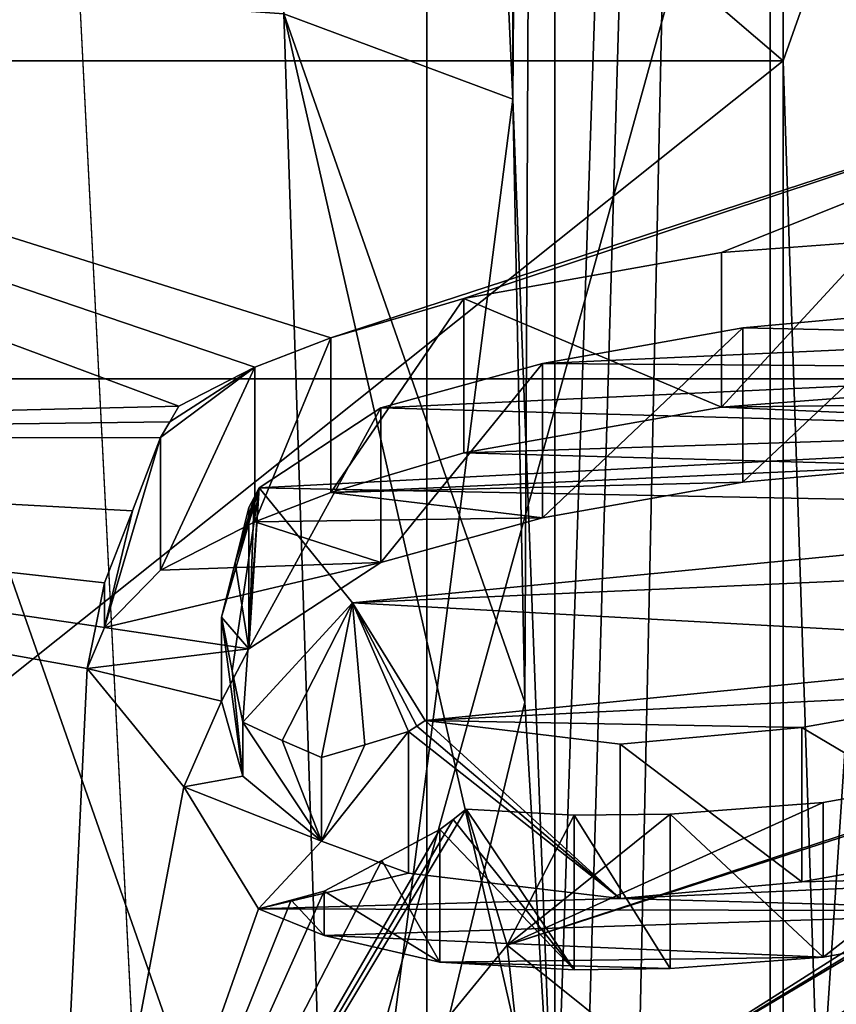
# Model space of a CAD drawing. Header units: millimetres. Extents: x -20 to 172, y -100 to 100.
# Tile 241 of 256: x 126.84 to 129.13, y -11.77 to -9.01. Entities that reach past the tile are written whole.
import ezdxf

# ---------------------------------------------------------------- set-up
doc = ezdxf.new("R2010")
doc.units = ezdxf.units.MM
doc.header["$LTSCALE"] = 37.722908
for name, color, linetype in [('1', 7, 'CONTINUOUS'), ('1486', 7, 'CONTINUOUS'), ('1490', 7, 'CONTINUOUS'), ('1494', 7, 'CONTINUOUS'), ('1495', 7, 'CONTINUOUS'), ('1496', 7, 'CONTINUOUS'), ('1499', 7, 'CONTINUOUS'), ('1503', 7, 'CONTINUOUS'), ('1594', 7, 'CONTINUOUS'), ('1606', 7, 'CONTINUOUS'), ('1607', 7, 'CONTINUOUS'), ('1608', 7, 'CONTINUOUS'), ('1609', 7, 'CONTINUOUS'), ('1610', 7, 'CONTINUOUS'), ('1611', 7, 'CONTINUOUS'), ('1612', 7, 'CONTINUOUS'), ('1613', 7, 'CONTINUOUS'), ('1614', 7, 'CONTINUOUS'), ('1615', 7, 'CONTINUOUS'), ('1616', 7, 'CONTINUOUS'), ('1617', 7, 'CONTINUOUS'), ('1618', 7, 'CONTINUOUS'), ('1619', 7, 'CONTINUOUS'), ('1620', 7, 'CONTINUOUS'), ('1621', 7, 'CONTINUOUS'), ('1622', 7, 'CONTINUOUS'), ('1623', 7, 'CONTINUOUS'), ('1624', 7, 'CONTINUOUS'), ('1625', 7, 'CONTINUOUS'), ('1626', 7, 'CONTINUOUS'), ('1627', 7, 'CONTINUOUS'), ('1635', 7, 'CONTINUOUS'), ('1803', 7, 'CONTINUOUS'), ('1823', 7, 'CONTINUOUS'), ('1825', 7, 'CONTINUOUS'), ('1827', 7, 'CONTINUOUS'), ('1828', 7, 'CONTINUOUS'), ('2406', 7, 'CONTINUOUS'), ('2407', 7, 'CONTINUOUS'), ('3', 7, 'CONTINUOUS'), ('3021', 7, 'CONTINUOUS'), ('3041', 7, 'CONTINUOUS'), ('3043', 7, 'CONTINUOUS'), ('3045', 7, 'CONTINUOUS'), ('3085', 7, 'CONTINUOUS'), ('3624', 7, 'CONTINUOUS'), ('3625', 7, 'CONTINUOUS'), ('3628', 7, 'CONTINUOUS'), ('3629', 7, 'CONTINUOUS'), ('3630', 7, 'CONTINUOUS'), ('3631', 7, 'CONTINUOUS'), ('3635', 7, 'CONTINUOUS'), ('3638', 7, 'CONTINUOUS'), ('43', 7, 'CONTINUOUS'), ('48', 7, 'CONTINUOUS'), ('83', 7, 'CONTINUOUS'), ('84', 7, 'CONTINUOUS')]:
    doc.layers.add(name, color=color, linetype=linetype)

msp = doc.modelspace()

# ---------------------------------------------------------------- linework, layer by layer
at = {"layer": '1', "color": 250, "linetype": 'Continuous', "true_color": 0x323232}
for points in [[(-19.8395, -14.875, -25.7643), (157, 0, -29.75), (-19.8395, 0, -29.75), (-19.8395, -14.875, -25.7643)], [(157, -14.875, -25.7643), (157, 0, -29.75), (-19.8395, -14.875, -25.7643), (157, -14.875, -25.7643)]]:
    msp.add_3dface(points, dxfattribs=at)
at = {"layer": '1486', "color": 7, "linetype": 'Continuous', "true_color": 0xf5f5f5}
for points in [[(130.3912, -9.0246, 72.731), (126, -6.8288, 68.9279), (121.6239, -7.9809, 70.9234), (130.3912, -9.0246, 72.731)], [(127.7124, -9.8997, 74.2468), (130.3912, -9.0246, 72.731), (121.6239, -7.9809, 70.9234), (127.7124, -9.8997, 74.2468)], [(127.4999, -9.9818, 74.3889), (127.7124, -9.8997, 74.2468), (121.6239, -7.9809, 70.9234), (127.4999, -9.9818, 74.3889)], [(127.2869, -10.0908, 74.5779), (127.4999, -9.9818, 74.3889), (121.6239, -7.9809, 70.9234), (127.2869, -10.0908, 74.5779)], [(128.0853, -9.7891, 74.0551), (130.3912, -9.0246, 72.731), (127.7124, -9.8997, 74.2468), (128.0853, -9.7891, 74.0551)], [(128.8069, -9.6606, 73.8326), (130.3912, -9.0246, 72.731), (128.0853, -9.7891, 74.0551), (128.8069, -9.6606, 73.8326)], [(129.2357, -9.6284, 73.7769), (130.3912, -9.0246, 72.731), (128.8069, -9.6606, 73.8326), (129.2357, -9.6284, 73.7769)], [(129.3755, -9.8247, 74.1169), (128.8665, -9.8711, 74.1973), (129.9684, -9.896, 74.2404), (129.3755, -9.8247, 74.1169)], [(128.8665, -9.8711, 74.1973), (128.3053, -9.971, 74.3703), (129.9684, -9.896, 74.2404), (128.8665, -9.8711, 74.1973)], [(129.9684, -9.896, 74.2404), (128.3053, -9.971, 74.3703), (130.2126, -9.9852, 74.395), (129.9684, -9.896, 74.2404)], [(128.3053, -9.971, 74.3703), (127.8522, -10.096, 74.5867), (130.2126, -9.9852, 74.395), (128.3053, -9.971, 74.3703)], [(130.2126, -9.9852, 74.395), (127.8522, -10.096, 74.5867), (130.4326, -10.1672, 74.7102), (130.2126, -9.9852, 74.395)], [(127.8522, -10.096, 74.5867), (127.5119, -10.3196, 74.9741), (130.4326, -10.1672, 74.7102), (127.8522, -10.096, 74.5867)], [(130.4326, -10.1672, 74.7102), (127.5119, -10.3196, 74.9741), (130.4922, -10.3778, 75.0748), (130.4326, -10.1672, 74.7102)], [(130.4922, -10.3778, 75.0748), (127.5119, -10.3196, 74.9741), (127.7728, -10.6424, 75.5332), (130.4922, -10.3778, 75.0748)], [(130.4157, -10.5241, 75.3282), (130.4922, -10.3778, 75.0748), (127.7728, -10.6424, 75.5332), (130.4157, -10.5241, 75.3282)], [(130.0465, -10.7667, 75.7485), (130.4157, -10.5241, 75.3282), (127.7728, -10.6424, 75.5332), (130.0465, -10.7667, 75.7485)], [(127.9768, -10.9722, 76.1045), (130.0465, -10.7667, 75.7485), (127.7728, -10.6424, 75.5332), (127.9768, -10.9722, 76.1045)], [(128.6368, -11.9473, 77.7933), (128.8894, -11.9659, 77.8256), (130.6637, -10.7453, 75.7114), (128.6368, -11.9473, 77.7933)], [(130.3989, -10.8809, 75.9463), (128.6368, -11.9473, 77.7933), (130.6637, -10.7453, 75.7114), (130.3989, -10.8809, 75.9463)], [(128.8894, -11.9659, 77.8256), (132, -12.025, 77.9279), (130.6637, -10.7453, 75.7114), (128.8894, -11.9659, 77.8256)], [(129.5934, -10.8916, 75.9649), (130.0465, -10.7667, 75.7485), (127.9768, -10.9722, 76.1045), (129.5934, -10.8916, 75.9649)], [(129.0322, -10.9916, 76.138), (129.5934, -10.8916, 75.9649), (127.9768, -10.9722, 76.1045), (129.0322, -10.9916, 76.138)], [(130.1863, -10.963, 76.0885), (128.6368, -11.9473, 77.7933), (130.3989, -10.8809, 75.9463), (130.1863, -10.963, 76.0885)], [(128.5232, -11.038, 76.2184), (129.0322, -10.9916, 76.138), (127.9768, -10.9722, 76.1045), (128.5232, -11.038, 76.2184)], [(128.2064, -11.6015, 77.1944), (128.6368, -11.9473, 77.7933), (130.1863, -10.963, 76.0885), (128.2064, -11.6015, 77.1944)], [(129.8134, -11.0736, 76.2801), (128.2064, -11.6015, 77.1944), (130.1863, -10.963, 76.0885), (129.8134, -11.0736, 76.2801)], [(129.0918, -11.2021, 76.5026), (128.2064, -11.6015, 77.1944), (129.8134, -11.0736, 76.2801), (129.0918, -11.2021, 76.5026)], [(128.663, -11.2343, 76.5583), (128.2064, -11.6015, 77.1944), (129.0918, -11.2021, 76.5026), (128.663, -11.2343, 76.5583)], [(128.0916, -11.2206, 76.5347), (128.2064, -11.6015, 77.1944), (128.3945, -11.2378, 76.5645), (128.0916, -11.2206, 76.5347)], [(128.3945, -11.2378, 76.5645), (128.2064, -11.6015, 77.1944), (128.663, -11.2343, 76.5583), (128.3945, -11.2378, 76.5645)], [(128.2497, -11.9919, 77.8706), (128.6368, -11.9473, 77.7933), (128.2064, -11.6015, 77.1944), (128.2497, -11.9919, 77.8706)]]:
    msp.add_3dface(points, dxfattribs=at)
at = {"layer": '1490', "color": 7, "linetype": 'Continuous', "true_color": 0xf5f5f5}
for points in [[(126, -18.5635, 62.1529), (126, -6.8288, 68.9279), (128.9428, -7.9143, 70.2631), (126, -18.5635, 62.1529)], [(128.9428, -19.1771, 63.7605), (126, -18.5635, 62.1529), (128.9428, -7.9143, 70.2631), (128.9428, -19.1771, 63.7605)], [(132, -9.4891, 71.392), (128.9428, -19.1771, 63.7605), (128.9428, -7.9143, 70.2631), (132, -9.4891, 71.392)], [(132, -9.4891, 71.392), (132, -19.3673, 65.6888), (128.9428, -19.1771, 63.7605), (132, -9.4891, 71.392)]]:
    msp.add_3dface(points, dxfattribs=at)
at = {"layer": '1494', "color": 7, "linetype": 'Continuous', "true_color": 0xf5f5f5}
for points in [[(126.9175, -22.6056, 71.8191), (126.9175, -13.179, 77.2616), (123.4587, -10.1836, 72.0735), (126.9175, -22.6056, 71.8191)], [(126.9175, -22.6056, 71.8191), (123.4587, -10.1836, 72.0735), (123.4587, -19.6103, 66.631), (126.9175, -22.6056, 71.8191)]]:
    msp.add_3dface(points, dxfattribs=at)
at = {"layer": '1495', "color": 7, "linetype": 'Continuous', "true_color": 0xf5f5f5}
for points in [[(127.2869, -10.0908, 74.5779), (121.6239, -7.9809, 70.9234), (123.4587, -10.1836, 72.0735), (127.2869, -10.0908, 74.5779)], [(127.2869, -10.0908, 74.5779), (123.4587, -10.1836, 72.0735), (127.261, -10.1347, 74.5832), (127.2869, -10.0908, 74.5779)], [(127.261, -10.1347, 74.5832), (123.4587, -10.1836, 72.0735), (127.2351, -10.1785, 74.5885), (127.261, -10.1347, 74.5832)], [(127.2351, -10.1785, 74.5885), (123.4587, -10.1836, 72.0735), (127.1564, -10.384, 74.6561), (127.2351, -10.1785, 74.5885)], [(123.4587, -10.1836, 72.0735), (126.9175, -13.179, 77.2616), (127.0297, -10.8266, 74.8523), (123.4587, -10.1836, 72.0735)], [(123.4587, -10.1836, 72.0735), (127.0297, -10.8266, 74.8523), (127.054, -10.7074, 74.788), (123.4587, -10.1836, 72.0735)], [(127.1564, -10.384, 74.6561), (123.4587, -10.1836, 72.0735), (127.0784, -10.5864, 74.7239), (127.1564, -10.384, 74.6561)], [(127.0784, -10.5864, 74.7239), (123.4587, -10.1836, 72.0735), (127.054, -10.7074, 74.788), (127.0784, -10.5864, 74.7239)], [(127.0297, -10.8266, 74.8523), (126.9175, -13.179, 77.2616), (127.3006, -11.1576, 75.4255), (127.0297, -10.8266, 74.8523)], [(127.3006, -11.1576, 75.4255), (126.9175, -13.179, 77.2616), (127.5096, -11.5003, 76.0191), (127.3006, -11.1576, 75.4255)], [(128.2064, -11.6015, 77.1944), (128.0916, -11.2206, 76.5347), (126.9175, -13.179, 77.2616), (128.2064, -11.6015, 77.1944)], [(126.9175, -13.179, 77.2616), (128.0916, -11.2206, 76.5347), (128.0548, -11.2491, 76.5134), (126.9175, -13.179, 77.2616)], [(128.0179, -11.2776, 76.4921), (126.9175, -13.179, 77.2616), (128.0548, -11.2491, 76.5134), (128.0179, -11.2776, 76.4921)], [(127.855, -11.3648, 76.3549), (126.9175, -13.179, 77.2616), (128.0179, -11.2776, 76.4921), (127.855, -11.3648, 76.3549)], [(127.6935, -11.45, 76.2196), (126.9175, -13.179, 77.2616), (127.855, -11.3648, 76.3549), (127.6935, -11.45, 76.2196)], [(127.6013, -11.4757, 76.1188), (126.9175, -13.179, 77.2616), (127.6935, -11.45, 76.2196), (127.6013, -11.4757, 76.1188)], [(127.5096, -11.5003, 76.0191), (126.9175, -13.179, 77.2616), (127.6013, -11.4757, 76.1188), (127.5096, -11.5003, 76.0191)], [(128.2497, -11.9919, 77.8706), (128.2064, -11.6015, 77.1944), (126.9175, -13.179, 77.2616), (128.2497, -11.9919, 77.8706)]]:
    msp.add_3dface(points, dxfattribs=at)
at = {"layer": '1496', "color": 7, "linetype": 'Continuous', "true_color": 0xf5f5f5}
for points in [[(127.4365, -10.8326, 75.3038), (127.5119, -10.3196, 74.9741), (127.4065, -10.6828, 75.1462), (127.4365, -10.8326, 75.3038)], [(127.4065, -10.6828, 75.1462), (127.5119, -10.3196, 74.9741), (127.4446, -10.5303, 75.0659), (127.4065, -10.6828, 75.1462)], [(127.4662, -10.9765, 75.4628), (127.5119, -10.3196, 74.9741), (127.4365, -10.8326, 75.3038), (127.4662, -10.9765, 75.4628)], [(127.5119, -10.3196, 74.9741), (127.4975, -10.3473, 74.98), (127.4446, -10.5303, 75.0659), (127.5119, -10.3196, 74.9741)], [(127.7728, -10.6424, 75.5332), (127.5119, -10.3196, 74.9741), (127.4662, -10.9765, 75.4628), (127.7728, -10.6424, 75.5332)], [(127.483, -10.375, 74.986), (127.4446, -10.5303, 75.0659), (127.4975, -10.3473, 74.98), (127.483, -10.375, 74.986)], [(127.5758, -11.0281, 75.6424), (127.7728, -10.6424, 75.5332), (127.4662, -10.9765, 75.4628), (127.5758, -11.0281, 75.6424)], [(127.6861, -11.0754, 75.826), (127.7728, -10.6424, 75.5332), (127.5758, -11.0281, 75.6424), (127.6861, -11.0754, 75.826)], [(127.8078, -11.0401, 75.949), (127.7728, -10.6424, 75.5332), (127.6861, -11.0754, 75.826), (127.8078, -11.0401, 75.949)], [(127.9768, -10.9722, 76.1045), (127.7728, -10.6424, 75.5332), (127.9536, -10.9877, 76.0891), (127.9768, -10.9722, 76.1045)], [(127.9536, -10.9877, 76.0891), (127.7728, -10.6424, 75.5332), (127.9304, -11.003, 76.0738), (127.9536, -10.9877, 76.0891)], [(127.9304, -11.003, 76.0738), (127.7728, -10.6424, 75.5332), (127.8078, -11.0401, 75.949), (127.9304, -11.003, 76.0738)]]:
    msp.add_3dface(points, dxfattribs=at)
at = {"layer": '1499', "color": 7, "linetype": 'Continuous', "true_color": 0xf5f5f5}
for points in [[(126, -6.8288, 68.9279), (130.3912, -9.0246, 72.731), (128.9428, -7.9143, 70.2631), (126, -6.8288, 68.9279)], [(130.3912, -9.0246, 72.731), (132, -9.4891, 71.392), (128.9428, -7.9143, 70.2631), (130.3912, -9.0246, 72.731)]]:
    msp.add_3dface(points, dxfattribs=at)
at = {"layer": '1503', "color": 7, "linetype": 'Continuous', "true_color": 0xf5f5f5}
for points in [[(129.2357, -10.0615, 73.5269), (128.8069, -10.0936, 73.5826), (129.8808, -10.0793, 73.5578), (129.2357, -10.0615, 73.5269)], [(128.8069, -10.0936, 73.5826), (128.0853, -10.2221, 73.8051), (130.2052, -10.1542, 73.6876), (128.8069, -10.0936, 73.5826)], [(129.8808, -10.0793, 73.5578), (128.8069, -10.0936, 73.5826), (130.2052, -10.1542, 73.6876), (129.8808, -10.0793, 73.5578)], [(128.0853, -10.2221, 73.8051), (129.3755, -10.2577, 73.8669), (130.2052, -10.1542, 73.6876), (128.0853, -10.2221, 73.8051)], [(127.7124, -10.3327, 73.9968), (129.3755, -10.2577, 73.8669), (128.0853, -10.2221, 73.8051), (127.7124, -10.3327, 73.9968)], [(128.8665, -10.3041, 73.9473), (129.3755, -10.2577, 73.8669), (127.7124, -10.3327, 73.9968), (128.8665, -10.3041, 73.9473)], [(128.3053, -10.4041, 74.1203), (128.8665, -10.3041, 73.9473), (127.7124, -10.3327, 73.9968), (128.3053, -10.4041, 74.1203)], [(127.4999, -10.4148, 74.1389), (128.3053, -10.4041, 74.1203), (127.7124, -10.3327, 73.9968), (127.4999, -10.4148, 74.1389)], [(127.8522, -10.529, 74.3367), (128.3053, -10.4041, 74.1203), (127.4999, -10.4148, 74.1389), (127.8522, -10.529, 74.3367)], [(127.2351, -10.5504, 74.3738), (127.8522, -10.529, 74.3367), (127.4999, -10.4148, 74.1389), (127.2351, -10.5504, 74.3738)], [(127.483, -10.7716, 74.757), (127.8522, -10.529, 74.3367), (127.0784, -10.711, 74.652), (127.483, -10.7716, 74.757)], [(127.0784, -10.711, 74.652), (127.8522, -10.529, 74.3367), (127.2351, -10.5504, 74.3738), (127.0784, -10.711, 74.652)], [(127.0297, -10.8266, 74.8523), (127.483, -10.7716, 74.757), (127.0784, -10.711, 74.652), (127.0297, -10.8266, 74.8523)], [(127.483, -10.7716, 74.757), (127.0297, -10.8266, 74.8523), (127.4065, -10.9179, 75.0104), (127.483, -10.7716, 74.757)], [(127.0297, -10.8266, 74.8523), (127.3006, -11.1576, 75.4255), (127.4065, -10.9179, 75.0104), (127.0297, -10.8266, 74.8523)], [(127.4065, -10.9179, 75.0104), (127.3006, -11.1576, 75.4255), (127.4662, -11.1285, 75.3751), (127.4065, -10.9179, 75.0104)], [(127.4662, -11.1285, 75.3751), (127.3006, -11.1576, 75.4255), (127.6861, -11.3105, 75.6903), (127.4662, -11.1285, 75.3751)], [(127.3006, -11.1576, 75.4255), (127.5096, -11.5003, 76.0191), (127.6861, -11.3105, 75.6903), (127.3006, -11.1576, 75.4255)], [(127.6861, -11.3105, 75.6903), (127.5096, -11.5003, 76.0191), (127.9304, -11.3997, 75.8448), (127.6861, -11.3105, 75.6903)], [(129.5934, -11.3247, 75.7149), (129.0322, -11.4246, 75.888), (130.1863, -11.396, 75.8385), (129.5934, -11.3247, 75.7149)], [(129.0322, -11.4246, 75.888), (128.5232, -11.471, 75.9684), (130.1863, -11.396, 75.8385), (129.0322, -11.4246, 75.888)], [(130.1863, -11.396, 75.8385), (128.5232, -11.471, 75.9684), (129.8134, -11.5066, 76.0301), (130.1863, -11.396, 75.8385)], [(127.9304, -11.3997, 75.8448), (127.5096, -11.5003, 76.0191), (128.5232, -11.471, 75.9684), (127.9304, -11.3997, 75.8448)], [(128.5232, -11.471, 75.9684), (127.5096, -11.5003, 76.0191), (129.8134, -11.5066, 76.0301), (128.5232, -11.471, 75.9684)], [(129.8134, -11.5066, 76.0301), (127.5096, -11.5003, 76.0191), (127.6935, -11.5745, 76.1477), (129.8134, -11.5066, 76.0301)], [(129.0918, -11.6351, 76.2526), (129.8134, -11.5066, 76.0301), (127.6935, -11.5745, 76.1477), (129.0918, -11.6351, 76.2526)], [(128.0179, -11.6494, 76.2774), (129.0918, -11.6351, 76.2526), (127.6935, -11.5745, 76.1477), (128.0179, -11.6494, 76.2774)], [(128.663, -11.6673, 76.3083), (129.0918, -11.6351, 76.2526), (128.0179, -11.6494, 76.2774), (128.663, -11.6673, 76.3083)], [(128.3945, -11.6708, 76.3145), (128.663, -11.6673, 76.3083), (128.0179, -11.6494, 76.2774), (128.3945, -11.6708, 76.3145)]]:
    msp.add_3dface(points, dxfattribs=at)
at = {"layer": '1594', "color": 7, "linetype": 'Continuous', "true_color": 0xf5f5f5}
for points in [[(129.0918, -11.2021, 76.5026), (129.8134, -11.0736, 76.2801), (129.0918, -11.6351, 76.2526), (129.0918, -11.2021, 76.5026)], [(129.8134, -11.0736, 76.2801), (129.8134, -11.5066, 76.0301), (129.0918, -11.6351, 76.2526), (129.8134, -11.0736, 76.2801)]]:
    msp.add_3dface(points, dxfattribs=at)
at = {"layer": '1606', "color": 7, "linetype": 'Continuous', "true_color": 0xf5f5f5}
for points in [[(129.2357, -9.6284, 73.7769), (128.8069, -9.6606, 73.8326), (128.8069, -10.0936, 73.5826), (129.2357, -9.6284, 73.7769)], [(129.2357, -9.6284, 73.7769), (128.8069, -10.0936, 73.5826), (129.2357, -10.0615, 73.5269), (129.2357, -9.6284, 73.7769)]]:
    msp.add_3dface(points, dxfattribs=at)
at = {"layer": '1607', "color": 7, "linetype": 'Continuous', "true_color": 0xf5f5f5}
for points in [[(128.8069, -9.6606, 73.8326), (128.0853, -9.7891, 74.0551), (128.8069, -10.0936, 73.5826), (128.8069, -9.6606, 73.8326)], [(128.0853, -9.7891, 74.0551), (128.0853, -10.2221, 73.8051), (128.8069, -10.0936, 73.5826), (128.0853, -9.7891, 74.0551)]]:
    msp.add_3dface(points, dxfattribs=at)
at = {"layer": '1608', "color": 7, "linetype": 'Continuous', "true_color": 0xf5f5f5}
for points in [[(128.0853, -9.7891, 74.0551), (127.7124, -9.8997, 74.2468), (127.7124, -10.3327, 73.9968), (128.0853, -9.7891, 74.0551)], [(128.0853, -9.7891, 74.0551), (127.7124, -10.3327, 73.9968), (128.0853, -10.2221, 73.8051), (128.0853, -9.7891, 74.0551)]]:
    msp.add_3dface(points, dxfattribs=at)
at = {"layer": '1609', "color": 7, "linetype": 'Continuous', "true_color": 0xf5f5f5}
for points in [[(127.7124, -9.8997, 74.2468), (127.4999, -9.9818, 74.3889), (127.4999, -10.4148, 74.1389), (127.7124, -9.8997, 74.2468)], [(127.7124, -9.8997, 74.2468), (127.4999, -10.4148, 74.1389), (127.7124, -10.3327, 73.9968), (127.7124, -9.8997, 74.2468)]]:
    msp.add_3dface(points, dxfattribs=at)
at = {"layer": '1610', "color": 7, "linetype": 'Continuous', "true_color": 0xf5f5f5}
for points in [[(127.4999, -9.9818, 74.3889), (127.261, -10.1347, 74.5832), (127.2351, -10.1785, 74.5885), (127.4999, -9.9818, 74.3889)], [(127.4999, -9.9818, 74.3889), (127.2351, -10.1785, 74.5885), (127.2351, -10.5504, 74.3738), (127.4999, -9.9818, 74.3889)], [(127.4999, -9.9818, 74.3889), (127.2351, -10.5504, 74.3738), (127.4999, -10.4148, 74.1389), (127.4999, -9.9818, 74.3889)], [(127.4999, -9.9818, 74.3889), (127.2869, -10.0908, 74.5779), (127.261, -10.1347, 74.5832), (127.4999, -9.9818, 74.3889)]]:
    msp.add_3dface(points, dxfattribs=at)
at = {"layer": '1611', "color": 7, "linetype": 'Continuous', "true_color": 0xf5f5f5}
for points in [[(127.2351, -10.1785, 74.5885), (127.1564, -10.384, 74.6561), (127.0784, -10.711, 74.652), (127.2351, -10.1785, 74.5885)], [(127.2351, -10.1785, 74.5885), (127.0784, -10.711, 74.652), (127.2351, -10.5504, 74.3738), (127.2351, -10.1785, 74.5885)], [(127.1564, -10.384, 74.6561), (127.0784, -10.5864, 74.7239), (127.0784, -10.711, 74.652), (127.1564, -10.384, 74.6561)]]:
    msp.add_3dface(points, dxfattribs=at)
at = {"layer": '1612', "color": 7, "linetype": 'Continuous', "true_color": 0xf5f5f5}
for points in [[(127.0784, -10.5864, 74.7239), (127.054, -10.7074, 74.788), (127.0784, -10.711, 74.652), (127.0784, -10.5864, 74.7239)], [(127.054, -10.7074, 74.788), (127.0297, -10.8266, 74.8523), (127.0784, -10.711, 74.652), (127.054, -10.7074, 74.788)]]:
    msp.add_3dface(points, dxfattribs=at)
at = {"layer": '1613', "color": 7, "linetype": 'Continuous', "true_color": 0xf5f5f5}
for points in [[(127.6013, -11.4757, 76.1188), (127.6935, -11.45, 76.2196), (127.6935, -11.5745, 76.1477), (127.6013, -11.4757, 76.1188)], [(127.5096, -11.5003, 76.0191), (127.6013, -11.4757, 76.1188), (127.6935, -11.5745, 76.1477), (127.5096, -11.5003, 76.0191)]]:
    msp.add_3dface(points, dxfattribs=at)
at = {"layer": '1614', "color": 7, "linetype": 'Continuous', "true_color": 0xf5f5f5}
for points in [[(127.855, -11.3648, 76.3549), (128.0179, -11.2776, 76.4921), (128.0179, -11.6494, 76.2774), (127.855, -11.3648, 76.3549)], [(127.6935, -11.45, 76.2196), (127.855, -11.3648, 76.3549), (128.0179, -11.6494, 76.2774), (127.6935, -11.45, 76.2196)], [(127.6935, -11.45, 76.2196), (128.0179, -11.6494, 76.2774), (127.6935, -11.5745, 76.1477), (127.6935, -11.45, 76.2196)]]:
    msp.add_3dface(points, dxfattribs=at)
at = {"layer": '1615', "color": 7, "linetype": 'Continuous', "true_color": 0xf5f5f5}
for points in [[(128.0548, -11.2491, 76.5134), (128.0916, -11.2206, 76.5347), (128.3945, -11.6708, 76.3145), (128.0548, -11.2491, 76.5134)], [(128.0916, -11.2206, 76.5347), (128.3945, -11.2378, 76.5645), (128.3945, -11.6708, 76.3145), (128.0916, -11.2206, 76.5347)], [(128.0179, -11.2776, 76.4921), (128.0548, -11.2491, 76.5134), (128.3945, -11.6708, 76.3145), (128.0179, -11.2776, 76.4921)], [(128.0179, -11.2776, 76.4921), (128.3945, -11.6708, 76.3145), (128.0179, -11.6494, 76.2774), (128.0179, -11.2776, 76.4921)]]:
    msp.add_3dface(points, dxfattribs=at)
at = {"layer": '1616', "color": 7, "linetype": 'Continuous', "true_color": 0xf5f5f5}
for points in [[(128.3945, -11.2378, 76.5645), (128.663, -11.2343, 76.5583), (128.663, -11.6673, 76.3083), (128.3945, -11.2378, 76.5645)], [(128.3945, -11.2378, 76.5645), (128.663, -11.6673, 76.3083), (128.3945, -11.6708, 76.3145), (128.3945, -11.2378, 76.5645)]]:
    msp.add_3dface(points, dxfattribs=at)
at = {"layer": '1617', "color": 7, "linetype": 'Continuous', "true_color": 0xf5f5f5}
for points in [[(128.663, -11.2343, 76.5583), (129.0918, -11.2021, 76.5026), (129.0918, -11.6351, 76.2526), (128.663, -11.2343, 76.5583)], [(128.663, -11.2343, 76.5583), (129.0918, -11.6351, 76.2526), (128.663, -11.6673, 76.3083), (128.663, -11.2343, 76.5583)]]:
    msp.add_3dface(points, dxfattribs=at)
at = {"layer": '1618', "color": 7, "linetype": 'Continuous', "true_color": 0xf5f5f5}
for points in [[(129.0322, -10.9916, 76.138), (128.5232, -11.038, 76.2184), (129.0322, -11.4246, 75.888), (129.0322, -10.9916, 76.138)], [(129.0322, -11.4246, 75.888), (128.5232, -11.038, 76.2184), (128.5232, -11.471, 75.9684), (129.0322, -11.4246, 75.888)]]:
    msp.add_3dface(points, dxfattribs=at)
at = {"layer": '1619', "color": 7, "linetype": 'Continuous', "true_color": 0xf5f5f5}
for points in [[(127.9768, -10.9722, 76.1045), (127.9536, -10.9877, 76.0891), (128.5232, -11.471, 75.9684), (127.9768, -10.9722, 76.1045)], [(128.5232, -11.038, 76.2184), (127.9768, -10.9722, 76.1045), (128.5232, -11.471, 75.9684), (128.5232, -11.038, 76.2184)], [(127.9536, -10.9877, 76.0891), (127.9304, -11.003, 76.0738), (128.5232, -11.471, 75.9684), (127.9536, -10.9877, 76.0891)], [(127.9304, -11.003, 76.0738), (127.9304, -11.3997, 75.8448), (128.5232, -11.471, 75.9684), (127.9304, -11.003, 76.0738)]]:
    msp.add_3dface(points, dxfattribs=at)
at = {"layer": '1620', "color": 7, "linetype": 'Continuous', "true_color": 0xf5f5f5}
for points in [[(127.9304, -11.003, 76.0738), (127.8078, -11.0401, 75.949), (127.6861, -11.3105, 75.6903), (127.9304, -11.003, 76.0738)], [(127.9304, -11.003, 76.0738), (127.6861, -11.3105, 75.6903), (127.9304, -11.3997, 75.8448), (127.9304, -11.003, 76.0738)], [(127.8078, -11.0401, 75.949), (127.6861, -11.0754, 75.826), (127.6861, -11.3105, 75.6903), (127.8078, -11.0401, 75.949)]]:
    msp.add_3dface(points, dxfattribs=at)
at = {"layer": '1621', "color": 7, "linetype": 'Continuous', "true_color": 0xf5f5f5}
for points in [[(127.5758, -11.0281, 75.6424), (127.4662, -10.9765, 75.4628), (127.6861, -11.3105, 75.6903), (127.5758, -11.0281, 75.6424)], [(127.4662, -10.9765, 75.4628), (127.4662, -11.1285, 75.3751), (127.6861, -11.3105, 75.6903), (127.4662, -10.9765, 75.4628)], [(127.6861, -11.0754, 75.826), (127.5758, -11.0281, 75.6424), (127.6861, -11.3105, 75.6903), (127.6861, -11.0754, 75.826)]]:
    msp.add_3dface(points, dxfattribs=at)
at = {"layer": '1622', "color": 7, "linetype": 'Continuous', "true_color": 0xf5f5f5}
for points in [[(127.4365, -10.8326, 75.3038), (127.4065, -10.6828, 75.1462), (127.4662, -11.1285, 75.3751), (127.4365, -10.8326, 75.3038)], [(127.4065, -10.6828, 75.1462), (127.4065, -10.9179, 75.0104), (127.4662, -11.1285, 75.3751), (127.4065, -10.6828, 75.1462)], [(127.4662, -10.9765, 75.4628), (127.4365, -10.8326, 75.3038), (127.4662, -11.1285, 75.3751), (127.4662, -10.9765, 75.4628)]]:
    msp.add_3dface(points, dxfattribs=at)
at = {"layer": '1623', "color": 7, "linetype": 'Continuous', "true_color": 0xf5f5f5}
for points in [[(127.4446, -10.5303, 75.0659), (127.483, -10.375, 74.986), (127.483, -10.7716, 74.757), (127.4446, -10.5303, 75.0659)], [(127.4065, -10.6828, 75.1462), (127.4446, -10.5303, 75.0659), (127.483, -10.7716, 74.757), (127.4065, -10.6828, 75.1462)], [(127.4065, -10.6828, 75.1462), (127.483, -10.7716, 74.757), (127.4065, -10.9179, 75.0104), (127.4065, -10.6828, 75.1462)]]:
    msp.add_3dface(points, dxfattribs=at)
at = {"layer": '1624', "color": 7, "linetype": 'Continuous', "true_color": 0xf5f5f5}
for points in [[(127.5119, -10.3196, 74.9741), (127.8522, -10.096, 74.5867), (127.483, -10.7716, 74.757), (127.5119, -10.3196, 74.9741)], [(127.8522, -10.096, 74.5867), (127.8522, -10.529, 74.3367), (127.483, -10.7716, 74.757), (127.8522, -10.096, 74.5867)], [(127.4975, -10.3473, 74.98), (127.5119, -10.3196, 74.9741), (127.483, -10.7716, 74.757), (127.4975, -10.3473, 74.98)], [(127.483, -10.375, 74.986), (127.4975, -10.3473, 74.98), (127.483, -10.7716, 74.757), (127.483, -10.375, 74.986)]]:
    msp.add_3dface(points, dxfattribs=at)
at = {"layer": '1625', "color": 7, "linetype": 'Continuous', "true_color": 0xf5f5f5}
for points in [[(127.8522, -10.096, 74.5867), (128.3053, -9.971, 74.3703), (127.8522, -10.529, 74.3367), (127.8522, -10.096, 74.5867)], [(128.3053, -9.971, 74.3703), (128.3053, -10.4041, 74.1203), (127.8522, -10.529, 74.3367), (128.3053, -9.971, 74.3703)]]:
    msp.add_3dface(points, dxfattribs=at)
at = {"layer": '1626', "color": 7, "linetype": 'Continuous', "true_color": 0xf5f5f5}
for points in [[(128.3053, -9.971, 74.3703), (128.8665, -9.8711, 74.1973), (128.3053, -10.4041, 74.1203), (128.3053, -9.971, 74.3703)], [(128.8665, -9.8711, 74.1973), (128.8665, -10.3041, 73.9473), (128.3053, -10.4041, 74.1203), (128.8665, -9.8711, 74.1973)]]:
    msp.add_3dface(points, dxfattribs=at)
at = {"layer": '1627', "color": 7, "linetype": 'Continuous', "true_color": 0xf5f5f5}
for points in [[(128.8665, -9.8711, 74.1973), (129.3755, -9.8247, 74.1169), (128.8665, -10.3041, 73.9473), (128.8665, -9.8711, 74.1973)], [(129.3755, -9.8247, 74.1169), (129.3755, -10.2577, 73.8669), (128.8665, -10.3041, 73.9473), (129.3755, -9.8247, 74.1169)]]:
    msp.add_3dface(points, dxfattribs=at)
at = {"layer": '1635', "color": 7, "linetype": 'Continuous', "true_color": 0xf5f5f5}
for points in [[(129.5934, -10.8916, 75.9649), (129.0322, -10.9916, 76.138), (129.5934, -11.3247, 75.7149), (129.5934, -10.8916, 75.9649)], [(129.0322, -10.9916, 76.138), (129.0322, -11.4246, 75.888), (129.5934, -11.3247, 75.7149), (129.0322, -10.9916, 76.138)]]:
    msp.add_3dface(points, dxfattribs=at)
at = {"layer": '1803', "color": 250, "linetype": 'Continuous', "true_color": 0x323232}
for points in [[(153.1595, -13.7317, -39.9563), (153.1595, 4.0619, -42.0543), (86.8405, -13.7317, -39.9563), (153.1595, -13.7317, -39.9563)], [(86.8405, -13.7317, -39.9563), (153.1595, 4.0619, -42.0543), (86.8405, 4.0619, -42.0543), (86.8405, -13.7317, -39.9563)]]:
    msp.add_3dface(points, dxfattribs=at)
at = {"layer": '1823', "color": 250, "linetype": 'Continuous', "true_color": 0x323232}
for points in [[(128.2223, -9.2305, -49.2176), (128.2223, 8.4277, -49.3614), (128.3403, 7.2164, -50.9154), (128.2223, -9.2305, -49.2176)], [(128.3403, -12.3239, -49.9258), (128.2223, -9.2305, -49.2176), (128.3403, 7.2164, -50.9154), (128.3403, -12.3239, -49.9258)], [(128.2561, -10.921, -49.2668), (128.2223, -9.2305, -49.2176), (128.3403, -12.3239, -49.9258), (128.2561, -10.921, -49.2668)]]:
    msp.add_3dface(points, dxfattribs=at)
at = {"layer": '1825', "color": 250, "linetype": 'Continuous', "true_color": 0x323232}
for points in [[(128.3403, -12.3239, -49.9258), (128.3403, 7.2164, -50.9154), (128.9815, 6.8822, -52.2735), (128.3403, -12.3239, -49.9258)], [(128.3403, -12.3239, -49.9258), (128.9815, 6.8822, -52.2735), (128.9799, -13.6721, -50.9196), (128.3403, -12.3239, -49.9258)], [(128.9815, 6.8822, -52.2735), (130.3327, 6.8023, -52.8137), (128.9799, -13.6721, -50.9196), (128.9815, 6.8822, -52.2735)], [(130.3327, 6.8023, -52.8137), (130.3327, -14.0706, -51.3574), (128.9799, -13.6721, -50.9196), (130.3327, 6.8023, -52.8137)]]:
    msp.add_3dface(points, dxfattribs=at)
at = {"layer": '1827', "color": 250, "linetype": 'Continuous', "true_color": 0x323232}
for points in [[(128.2223, 8.4277, -49.3614), (128.2223, -9.2305, -49.2176), (127.5811, 4.7823, -48.5404), (128.2223, 8.4277, -49.3614)], [(127.5811, 4.7823, -48.5404), (128.2223, -9.2305, -49.2176), (127.5811, -8.9908, -47.9396), (127.5811, 4.7823, -48.5404)]]:
    msp.add_3dface(points, dxfattribs=at)
at = {"layer": '1828', "color": 250, "linetype": 'Continuous', "true_color": 0x323232}
for points in [[(126.2638, -11.4382, -47.4953), (126.2299, -8.8939, -47.4232), (127.7189, -13.1509, -48.8688), (126.2638, -11.4382, -47.4953)], [(126.2299, -8.8939, -47.4232), (127.5811, -8.9908, -47.9396), (127.7189, -13.1509, -48.8688), (126.2299, -8.8939, -47.4232)], [(127.5811, -8.9908, -47.9396), (128.2223, -9.2305, -49.2176), (127.7189, -13.1509, -48.8688), (127.5811, -8.9908, -47.9396)], [(128.2223, -9.2305, -49.2176), (128.2561, -10.921, -49.2668), (127.7189, -13.1509, -48.8688), (128.2223, -9.2305, -49.2176)], [(128.2561, -10.921, -49.2668), (128.3403, -12.3239, -49.9258), (127.7189, -13.1509, -48.8688), (128.2561, -10.921, -49.2668)], [(126.3479, -13.5486, -48.4823), (126.2638, -11.4382, -47.4953), (127.7189, -13.1509, -48.8688), (126.3479, -13.5486, -48.4823)]]:
    msp.add_3dface(points, dxfattribs=at)
at = {"layer": '2406', "color": 250, "linetype": 'Continuous', "true_color": 0x323232}
for points in [[(81.5, -4.939, -46.9912), (158.5, -23.625, -40.9197), (81.5, -23.625, -40.9197), (81.5, -4.939, -46.9912)], [(158.5, -4.939, -46.9912), (158.5, -23.625, -40.9197), (81.5, -4.939, -46.9912), (158.5, -4.939, -46.9912)]]:
    msp.add_3dface(points, dxfattribs=at)
at = {"layer": '2407', "color": 250, "linetype": 'Continuous', "true_color": 0x323232}
for points in [[(158.5, -5.148, -48.9802), (158.5, -24.625, -42.6518), (81.5, -5.148, -48.9802), (158.5, -5.148, -48.9802)], [(81.5, -5.148, -48.9802), (158.5, -24.625, -42.6518), (81.5, -24.625, -42.6518), (81.5, -5.148, -48.9802)]]:
    msp.add_3dface(points, dxfattribs=at)
at = {"layer": '3', "color": 250, "linetype": 'Continuous', "true_color": 0x323232}
for points in [[(157, 0, 29.75), (157, -14.875, 25.7643), (-19.8395, 0, 29.75), (157, 0, 29.75)], [(-19.8395, 0, 29.75), (157, -14.875, 25.7643), (-19.8395, -14.875, 25.7643), (-19.8395, 0, 29.75)]]:
    msp.add_3dface(points, dxfattribs=at)
at = {"layer": '3021', "color": 250, "linetype": 'Continuous', "true_color": 0x323232}
for points in [[(153.1595, 4.0619, 42.0543), (153.1595, -13.7317, 39.9563), (86.8405, 4.0619, 42.0543), (153.1595, 4.0619, 42.0543)], [(86.8405, 4.0619, 42.0543), (153.1595, -13.7317, 39.9563), (86.8405, -13.7317, 39.9563), (86.8405, 4.0619, 42.0543)]]:
    msp.add_3dface(points, dxfattribs=at)
at = {"layer": '3041', "color": 250, "linetype": 'Continuous', "true_color": 0x323232}
for points in [[(128.2223, 8.4277, 49.3614), (128.2223, -9.2305, 49.2176), (128.3403, 7.2164, 50.9154), (128.2223, 8.4277, 49.3614)], [(128.2223, -9.2305, 49.2176), (128.2561, -10.921, 49.2668), (128.3403, 7.2164, 50.9154), (128.2223, -9.2305, 49.2176)], [(128.2561, -10.921, 49.2668), (128.3403, -12.3239, 49.9258), (128.3403, 7.2164, 50.9154), (128.2561, -10.921, 49.2668)]]:
    msp.add_3dface(points, dxfattribs=at)
at = {"layer": '3043', "color": 250, "linetype": 'Continuous', "true_color": 0x323232}
for points in [[(128.3403, 7.2164, 50.9154), (128.3403, -12.3239, 49.9258), (128.9815, 6.8822, 52.2735), (128.3403, 7.2164, 50.9154)], [(128.9815, 6.8822, 52.2735), (128.3403, -12.3239, 49.9258), (128.406, -12.8725, 50.1615), (128.9815, 6.8822, 52.2735)], [(128.5484, -13.2347, 50.4464), (128.9815, 6.8822, 52.2735), (128.406, -12.8725, 50.1615), (128.5484, -13.2347, 50.4464)], [(128.9799, -13.6721, 50.9196), (128.9815, 6.8822, 52.2735), (128.5484, -13.2347, 50.4464), (128.9799, -13.6721, 50.9196)], [(128.9799, -13.6721, 50.9196), (130.3327, 6.8023, 52.8137), (128.9815, 6.8822, 52.2735), (128.9799, -13.6721, 50.9196)], [(129.2933, -13.8509, 51.1153), (130.3327, 6.8023, 52.8137), (128.9799, -13.6721, 50.9196), (129.2933, -13.8509, 51.1153)]]:
    msp.add_3dface(points, dxfattribs=at)
at = {"layer": '3045', "color": 250, "linetype": 'Continuous', "true_color": 0x323232}
msp.add_3dface([(128.2223, -9.2305, 49.2176), (128.2223, 8.4277, 49.3614), (127.5811, -8.9908, 47.9396), (128.2223, -9.2305, 49.2176)], dxfattribs=at)
at = {"layer": '3085', "color": 250, "linetype": 'Continuous', "true_color": 0x323232}
for points in [[(127.5811, -8.9908, 47.9396), (126.2299, -8.8939, 47.4232), (127.7189, -13.1509, 48.8688), (127.5811, -8.9908, 47.9396)], [(126.2299, -8.8939, 47.4232), (126.2638, -11.4382, 47.4953), (127.7189, -13.1509, 48.8688), (126.2299, -8.8939, 47.4232)], [(128.3403, -12.3239, 49.9258), (128.2561, -10.921, 49.2668), (127.5811, -8.9908, 47.9396), (128.3403, -12.3239, 49.9258)], [(128.3403, -12.3239, 49.9258), (127.5811, -8.9908, 47.9396), (127.7189, -13.1509, 48.8688), (128.3403, -12.3239, 49.9258)], [(128.2561, -10.921, 49.2668), (128.2223, -9.2305, 49.2176), (127.5811, -8.9908, 47.9396), (128.2561, -10.921, 49.2668)], [(126.2638, -11.4382, 47.4953), (126.3479, -13.5486, 48.4823), (127.7189, -13.1509, 48.8688), (126.2638, -11.4382, 47.4953)]]:
    msp.add_3dface(points, dxfattribs=at)
at = {"layer": '3624', "color": 250, "linetype": 'Continuous', "true_color": 0x323232}
for points in [[(81.5, -23.625, 40.9197), (158.5, -4.939, 46.9912), (81.5, -4.939, 46.9912), (81.5, -23.625, 40.9197)], [(158.5, -23.625, 40.9197), (158.5, -4.939, 46.9912), (81.5, -23.625, 40.9197), (158.5, -23.625, 40.9197)]]:
    msp.add_3dface(points, dxfattribs=at)
at = {"layer": '3625', "color": 250, "linetype": 'Continuous', "true_color": 0x323232}
for points in [[(158.5, -24.625, 42.6518), (158.5, -5.148, 48.9802), (81.5, -24.625, 42.6518), (158.5, -24.625, 42.6518)], [(81.5, -24.625, 42.6518), (158.5, -5.148, 48.9802), (81.5, -5.148, 48.9802), (81.5, -24.625, 42.6518)]]:
    msp.add_3dface(points, dxfattribs=at)
at = {"layer": '3628', "color": 150, "linetype": 'Continuous', "true_color": 0x378cff}
for points in [[(72, -10.0141, -43.8712), (72, 10.0141, -43.8712), (172, -10.0141, -43.8712), (72, -10.0141, -43.8712)], [(72, 10.0141, -43.8712), (172, 10.0141, -43.8712), (172, -10.0141, -43.8712), (72, 10.0141, -43.8712)], [(72, -28.0584, -35.181), (72, -10.0141, -43.8712), (172, -28.0584, -35.181), (72, -28.0584, -35.181)], [(72, -10.0141, -43.8712), (172, -10.0141, -43.8712), (172, -28.0584, -35.181), (72, -10.0141, -43.8712)]]:
    msp.add_3dface(points, dxfattribs=at)
at = {"layer": '3629', "color": 150, "linetype": 'Continuous', "true_color": 0x378cff}
for points in [[(72, 10.0141, 43.8712), (72, -10.0141, 43.8712), (172, 10.0141, 43.8712), (72, 10.0141, 43.8712)], [(72, -10.0141, 43.8712), (172, -10.0141, 43.8712), (172, 10.0141, 43.8712), (72, -10.0141, 43.8712)], [(72, -10.0141, 43.8712), (72, -28.0584, 35.181), (172, -10.0141, 43.8712), (72, -10.0141, 43.8712)], [(72, -28.0584, 35.181), (172, -28.0584, 35.181), (172, -10.0141, 43.8712), (72, -28.0584, 35.181)]]:
    msp.add_3dface(points, dxfattribs=at)
at = {"layer": '3630', "color": 150, "linetype": 'Continuous', "true_color": 0x378cff}
for points in [[(72, -24.7574, 31.0421), (72, -8.836, 38.7099), (172, -24.7574, 31.0421), (72, -24.7574, 31.0421)], [(72, -8.836, 38.7099), (172, -8.836, 38.7099), (172, -24.7574, 31.0421), (72, -8.836, 38.7099)]]:
    msp.add_3dface(points, dxfattribs=at)
at = {"layer": '3631', "color": 150, "linetype": 'Continuous', "true_color": 0x378cff}
for points in [[(72, -8.836, -38.7099), (72, -24.7574, -31.0421), (172, -8.836, -38.7099), (72, -8.836, -38.7099)], [(72, -24.7574, -31.0421), (172, -24.7574, -31.0421), (172, -8.836, -38.7099), (72, -24.7574, -31.0421)]]:
    msp.add_3dface(points, dxfattribs=at)
at = {"layer": '3635', "color": 7, "linetype": 'Continuous', "true_color": 0xf5f5f5}
for points in [[(127.981, 20.758, 96.8551), (125.6425, -25.2677, 63.7649), (125.6434, 23.5797, 91.9678), (127.981, 20.758, 96.8551)], [(127.981, -28.0897, 68.6529), (125.6425, -25.2677, 63.7649), (127.981, 20.758, 96.8551), (127.981, -28.0897, 68.6529)]]:
    msp.add_3dface(points, dxfattribs=at)
at = {"layer": '3638', "color": 7, "linetype": 'Continuous', "true_color": 0xf5f5f5}
for points in [[(127.981, -28.0897, 68.6529), (127.981, 20.758, 96.8551), (125.6434, 17.9363, 101.7425), (127.981, -28.0897, 68.6529)], [(125.6425, -30.9118, 73.5408), (127.981, -28.0897, 68.6529), (125.6434, 17.9363, 101.7425), (125.6425, -30.9118, 73.5408)]]:
    msp.add_3dface(points, dxfattribs=at)
at = {"layer": '43', "color": 250, "linetype": 'Continuous', "true_color": 0x323232}
for points in [[(118.3207, 0, 35.25), (118.3207, -9.1234, 34.0489), (128.9793, 0, 35.25), (118.3207, 0, 35.25)], [(128.9793, 0, 35.25), (118.3207, -9.1234, 34.0489), (128.9793, -9.1234, 34.0489), (128.9793, 0, 35.25)], [(118.3207, -9.1234, 34.0489), (118.3207, -17.625, 30.5274), (128.9793, -9.1234, 34.0489), (118.3207, -9.1234, 34.0489)], [(128.9793, -9.1234, 34.0489), (118.3207, -17.625, 30.5274), (128.9793, -17.625, 30.5274), (128.9793, -9.1234, 34.0489)]]:
    msp.add_3dface(points, dxfattribs=at)
at = {"layer": '48', "color": 250, "linetype": 'Continuous', "true_color": 0x323232}
for points in [[(118.3207, -9.1234, -34.0489), (118.3207, 0, -35.25), (128.9793, -9.1234, -34.0489), (118.3207, -9.1234, -34.0489)], [(128.9793, -9.1234, -34.0489), (118.3207, 0, -35.25), (128.9793, 0, -35.25), (128.9793, -9.1234, -34.0489)], [(118.3207, -17.625, -30.5274), (118.3207, -9.1234, -34.0489), (128.9793, -17.625, -30.5274), (118.3207, -17.625, -30.5274)], [(128.9793, -17.625, -30.5274), (118.3207, -9.1234, -34.0489), (128.9793, -9.1234, -34.0489), (128.9793, -17.625, -30.5274)]]:
    msp.add_3dface(points, dxfattribs=at)
at = {"layer": '83', "color": 250, "linetype": 'Continuous', "true_color": 0x323232}
for points in [[(128.9793, -9.1234, -34.0489), (128.9793, 0, -35.25), (129.4123, -7.8995, -34.6099), (128.9793, -9.1234, -34.0489)], [(128.9793, -9.1234, -34.0489), (129.4123, -7.8995, -34.6099), (129.4123, -22.1339, -27.755), (128.9793, -9.1234, -34.0489)], [(128.9793, -17.625, -30.5274), (128.9793, -9.1234, -34.0489), (129.4123, -22.1339, -27.755), (128.9793, -17.625, -30.5274)]]:
    msp.add_3dface(points, dxfattribs=at)
at = {"layer": '84', "color": 250, "linetype": 'Continuous', "true_color": 0x323232}
for points in [[(128.9793, 0, 35.25), (128.9793, -9.1234, 34.0489), (129.4123, -7.8995, 34.6099), (128.9793, 0, 35.25)], [(128.9793, -9.1234, 34.0489), (128.9793, -17.625, 30.5274), (129.4123, -7.8995, 34.6099), (128.9793, -9.1234, 34.0489)], [(128.9793, -17.625, 30.5274), (129.4123, -22.1339, 27.755), (129.4123, -7.8995, 34.6099), (128.9793, -17.625, 30.5274)]]:
    msp.add_3dface(points, dxfattribs=at)

doc.saveas('drawing.dxf')
